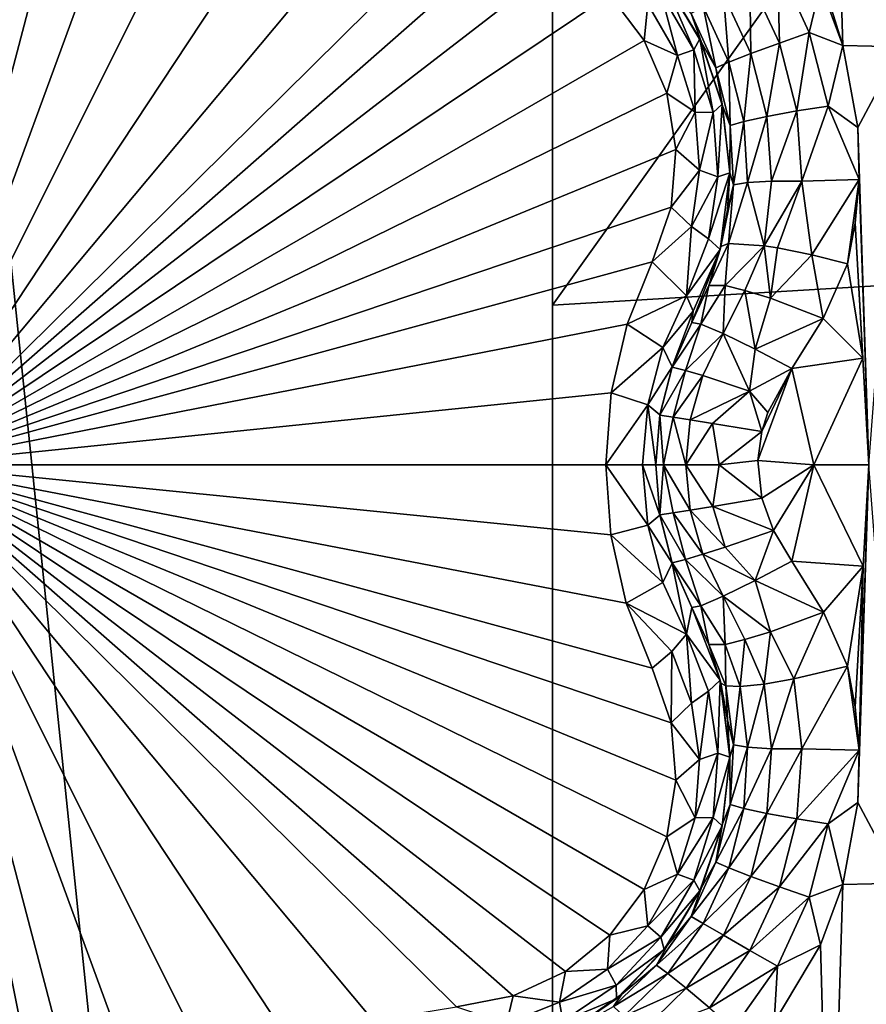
# Model space of a CAD drawing. Header units: metres. Extents: x -205 to 205, y -104 to 104.
# Tile 231 of 256: x -94.75 to -92.63, y -50.31 to -47.84. Entities that reach past the tile are written whole.
import ezdxf

# ---------------------------------------------------------------- set-up
doc = ezdxf.new("R2010")
doc.units = ezdxf.units.M
doc.layers.add('solid_01_2-CONSUMER_EHM_BOX_SW0001', color=7, linetype='CONTINUOUS')

msp = doc.modelspace()

# ---------------------------------------------------------------- linework, layer by layer
at = {"layer": 'solid_01_2-CONSUMER_EHM_BOX_SW0001'}
for points in [[(-200.010849, -74.958488), (-200.010773, 75.041512), (-0.010778, 75.04142)], [(-0.010849, -74.95858), (-200.010849, -74.958488), (-0.010778, 75.04142)], [(-170.055008, -42.727257, 75), (-185.61615, -63.545567, 75), (-76.416145, -63.561199, 75)], [(-169.287933, -42.893063, 75), (-170.055008, -42.727257, 75), (-76.416145, -63.561199, 75)], [(-91.971321, -42.738434, 75), (-92.738449, -42.904022, 75), (-76.416145, -63.561199, 75)], [(-168.513199, -42.948013, 75), (-169.287933, -42.893063, 75), (-76.416145, -63.561199, 75)], [(-92.738449, -42.904022, 75), (-93.513199, -42.958752, 75), (-76.416145, -63.561199, 75)], [(-93.513199, -42.958752, 75), (-168.513199, -42.948013, 75), (-76.416145, -63.561199, 75)], [(-93.415863, -61.558765, 72), (-87.224297, -46.653111, 72), (-86.183868, -45.850204, 72)], [(-76.415863, -61.561199, 72), (-93.415863, -61.558765, 72), (-86.183868, -45.850204, 72)], [(-93.415863, -61.558765, 72), (-88.352539, -47.325932, 72), (-87.224297, -46.653111, 72)], [(-92.719666, -46.866837, 18.132406), (-93.004654, -46.890266, 18.222105), (-92.687912, -47.908592, 18.341488)], [(-92.719666, -46.866837, 18.132406), (-92.687912, -47.908592, 18.341488), (-92.542694, -47.911961, 18.295647)], [(-92.434402, -46.886341, 18.042622), (-92.719666, -46.866837, 18.132406), (-92.542694, -47.911961, 18.295647)], [(-93.004654, -46.890266, 18.222105), (-92.743759, -47.757614, 18.336082), (-92.687912, -47.908592, 18.341488)], [(-95.024818, -48.958534, 15.440842), (-94.630058, -46.983826, 16.603498), (-94.748611, -46.901489, 16.639135)], [(-95.024818, -48.958534, 15.440842), (-94.535286, -47.093479, 16.554106), (-94.630058, -46.983826, 16.603498)], [(-93.414001, -48.558765, 69.5), (-93.41378, -47.058765, 69.5), (-92.297729, -46.993137, 69.5)], [(-92.102119, -48.480446, 69.5), (-93.414001, -48.558765, 69.5), (-92.297729, -46.993137, 69.5)], [(-94.914948, -55.208549, 66.416206), (-94.91378, -47.058552, 63.099998), (-93.415863, -61.558765, 69)], [(-93.415863, -61.558765, 69), (-94.91378, -47.058552, 63.099998), (-93.41378, -47.058765, 63.099998)], [(-93.415863, -61.558765, 69), (-93.41378, -47.058765, 63.099998), (-93.415863, -61.558765, 72)], [(-93.414001, -48.558765, 69.5), (-93.415863, -61.558765, 72), (-93.41378, -47.058765, 63.099998)], [(-93.414001, -48.558765, 69.5), (-93.41378, -47.058765, 63.099998), (-93.41378, -47.058765, 69.5)], [(-95.024818, -48.958534, 15.440842), (-94.401573, -47.257236, 16.486921), (-94.535286, -47.093479, 16.554106)], [(-95.024818, -48.958534, 15.440842), (-94.24173, -47.391533, 16.45223), (-94.401573, -47.257236, 16.486921)], [(-93.415863, -61.558765, 72), (-89.55349, -47.859669, 72), (-88.352539, -47.325932, 72)], [(-95.024818, -48.958534, 15.440842), (-94.059235, -47.496887, 16.452236), (-94.24173, -47.391533, 16.45223)], [(-95.024818, -48.958534, 15.440842), (-93.862999, -47.568165, 16.486938), (-94.059235, -47.496887, 16.452236)], [(-95.024818, -48.958534, 15.440842), (-93.654404, -47.602058, 16.554106), (-93.862999, -47.568165, 16.486938)], [(-95.024818, -48.958534, 15.440842), (-93.512085, -47.629295, 16.603487), (-93.654404, -47.602058, 16.554106)], [(-95.024818, -48.958534, 15.440842), (-93.381554, -47.690758, 16.639118), (-93.512085, -47.629295, 16.603487)], [(-95.024818, -48.958534, 15.440842), (-93.270447, -47.781559, 16.660553), (-93.381554, -47.690758, 16.639118)], [(-92.846413, -47.902531, 18.342203), (-92.851288, -47.703648, 18.348312), (-92.920029, -47.743332, 18.338621)], [(-92.743759, -47.757614, 18.336082), (-92.851288, -47.703648, 18.348312), (-92.771515, -47.876255, 18.351889)], [(-92.846413, -47.902531, 18.342203), (-92.771515, -47.876255, 18.351889), (-92.851288, -47.703648, 18.348312)], [(-93.142754, -47.776722, 16.774439), (-93.06031, -47.919521, 16.774439), (-93.135361, -47.745464, 16.882154)], [(-93.135361, -47.745464, 16.882154), (-93.045624, -47.892166, 16.883411), (-93.12674, -47.756821, 18.099911)], [(-93.06031, -47.919521, 16.774439), (-93.045624, -47.892166, 16.883411), (-93.135361, -47.745464, 16.882154)], [(-93.067337, -47.828384, 18.169535), (-93.12674, -47.756821, 18.099911), (-93.041618, -47.900814, 18.099459)], [(-93.045624, -47.892166, 16.883411), (-93.041618, -47.900814, 18.099459), (-93.12674, -47.756821, 18.099911)], [(-92.920029, -47.743332, 18.338621), (-92.985886, -47.781353, 18.301702), (-92.917831, -47.928688, 18.305311)], [(-92.846413, -47.902531, 18.342203), (-92.920029, -47.743332, 18.338621), (-92.917831, -47.928688, 18.305311)], [(-92.687912, -47.908592, 18.341488), (-92.743759, -47.757614, 18.336082), (-92.771515, -47.876255, 18.351889)], [(-95.024818, -48.958534, 15.440842), (-93.184547, -47.895992, 16.667706), (-93.270447, -47.781559, 16.660553)], [(-93.175743, -47.805038, 16.71142), (-93.270447, -47.781559, 16.660553), (-93.184547, -47.895992, 16.667706)], [(-93.142754, -47.776722, 16.774439), (-93.175743, -47.805038, 16.71142), (-93.101326, -47.933937, 16.71142)], [(-93.142754, -47.776722, 16.774439), (-93.101326, -47.933937, 16.71142), (-93.06031, -47.919521, 16.774439)], [(-92.985886, -47.781353, 18.301702), (-93.037315, -47.811047, 18.241562), (-92.973213, -47.950233, 18.245213)], [(-92.917831, -47.928688, 18.305311), (-92.985886, -47.781353, 18.301702), (-92.973213, -47.950233, 18.245213)], [(-93.101326, -47.933937, 16.71142), (-93.175743, -47.805038, 16.71142), (-93.184547, -47.895992, 16.667706)], [(-93.037315, -47.811047, 18.241562), (-93.067337, -47.828384, 18.169535), (-93.005096, -47.964134, 18.173237)], [(-92.973213, -47.950233, 18.245213), (-93.037315, -47.811047, 18.241562), (-93.005096, -47.964134, 18.173237)], [(-93.005096, -47.964134, 18.173237), (-93.067337, -47.828384, 18.169535), (-93.041618, -47.900814, 18.099459)], [(-93.415863, -61.558765, 72), (-90.809517, -48.246368, 72), (-89.55349, -47.859669, 72)], [(-92.80265, -48.072506, 18.35281), (-92.771515, -47.876255, 18.351889), (-92.846413, -47.902531, 18.342203)], [(-92.80265, -48.072506, 18.35281), (-92.724174, -48.060543, 18.362474), (-92.771515, -47.876255, 18.351889)], [(-92.687912, -47.908592, 18.341488), (-92.771515, -47.876255, 18.351889), (-92.724174, -48.060543, 18.362474)], [(-95.024818, -48.958534, 15.440842), (-93.128372, -48.027592, 16.660563), (-93.184547, -47.895992, 16.667706)], [(-93.101326, -47.933937, 16.71142), (-93.184547, -47.895992, 16.667706), (-93.128372, -48.027592, 16.660563)], [(-93.06031, -47.919521, 16.774439), (-93.012238, -48.076263, 16.759886), (-93.045624, -47.892166, 16.883411)], [(-93.045624, -47.892166, 16.883411), (-92.989777, -48.055264, 16.873802), (-93.041618, -47.900814, 18.099459)], [(-93.012238, -48.076263, 16.759886), (-92.989777, -48.055264, 16.873802), (-93.045624, -47.892166, 16.883411)], [(-93.005096, -47.964134, 18.173237), (-93.041618, -47.900814, 18.099459), (-92.988762, -48.059849, 18.108315)], [(-92.989777, -48.055264, 16.873802), (-92.988762, -48.059849, 18.108315), (-93.041618, -47.900814, 18.099459)], [(-92.846413, -47.902531, 18.342203), (-92.917831, -47.928688, 18.305311), (-92.877533, -48.085983, 18.315992)], [(-92.80265, -48.072506, 18.35281), (-92.846413, -47.902531, 18.342203), (-92.877533, -48.085983, 18.315992)], [(-92.650215, -48.113808, 18.35541), (-92.687912, -47.908592, 18.341488), (-92.724174, -48.060543, 18.362474)], [(-92.542694, -47.911961, 18.295647), (-92.687912, -47.908592, 18.341488), (-92.650215, -48.113808, 18.35541)], [(-93.057503, -48.075378, 16.698145), (-93.101326, -47.933937, 16.71142), (-93.128372, -48.027592, 16.660563)], [(-93.06031, -47.919521, 16.774439), (-93.101326, -47.933937, 16.71142), (-93.057503, -48.075378, 16.698145)], [(-93.06031, -47.919521, 16.774439), (-93.057503, -48.075378, 16.698145), (-93.012238, -48.076263, 16.759886)], [(-92.917831, -47.928688, 18.305311), (-92.973213, -47.950233, 18.245213), (-92.935692, -48.098801, 18.256014)], [(-92.877533, -48.085983, 18.315992), (-92.917831, -47.928688, 18.305311), (-92.935692, -48.098801, 18.256014)], [(-92.542694, -47.911961, 18.295647), (-92.650215, -48.113808, 18.35541), (-92.623009, -48.958534, 18.393747)], [(-92.973213, -47.950233, 18.245213), (-93.005096, -47.964134, 18.173237), (-92.969261, -48.108982, 18.184185)], [(-92.935692, -48.098801, 18.256014), (-92.973213, -47.950233, 18.245213), (-92.969261, -48.108982, 18.184185)], [(-92.969261, -48.108982, 18.184185), (-93.005096, -47.964134, 18.173237), (-92.988762, -48.059849, 18.108315)], [(-95.024818, -48.958534, 15.440842), (-93.105263, -48.169212, 16.639137), (-93.128372, -48.027592, 16.660563)], [(-93.057503, -48.075378, 16.698145), (-93.128372, -48.027592, 16.660563), (-93.105263, -48.169212, 16.639137)], [(-93.012238, -48.076263, 16.759886), (-93.000496, -48.237114, 16.731564), (-92.989777, -48.055264, 16.873802)], [(-93.000496, -48.237114, 16.731564), (-92.970757, -48.227287, 16.853397), (-92.989777, -48.055264, 16.873802)], [(-92.989777, -48.055264, 16.873802), (-92.970757, -48.227287, 16.853397), (-92.988762, -48.059849, 18.108315)], [(-93.046089, -48.22084, 16.672249), (-93.057503, -48.075378, 16.698145), (-93.105263, -48.169212, 16.639137)], [(-93.012238, -48.076263, 16.759886), (-93.057503, -48.075378, 16.698145), (-93.046089, -48.22084, 16.672249)], [(-93.012238, -48.076263, 16.759886), (-93.046089, -48.22084, 16.672249), (-93.000496, -48.237114, 16.731564)], [(-92.969261, -48.108982, 18.184185), (-92.988762, -48.059849, 18.108315), (-92.970757, -48.227287, 18.126163)], [(-92.970757, -48.227287, 16.853397), (-92.970757, -48.227287, 18.126163), (-92.988762, -48.059849, 18.108315)], [(-92.80265, -48.072506, 18.35281), (-92.877533, -48.085983, 18.315992), (-92.866371, -48.248138, 18.333315)], [(-92.79023, -48.247826, 18.370024), (-92.80265, -48.072506, 18.35281), (-92.866371, -48.248138, 18.333315)], [(-92.79023, -48.247826, 18.370024), (-92.724174, -48.060543, 18.362474), (-92.80265, -48.072506, 18.35281)], [(-92.79023, -48.247826, 18.370024), (-92.647202, -48.244209, 18.367846), (-92.724174, -48.060543, 18.362474)], [(-92.650215, -48.113808, 18.35541), (-92.724174, -48.060543, 18.362474), (-92.647202, -48.244209, 18.367846)], [(-92.935692, -48.098801, 18.256014), (-92.969261, -48.108982, 18.184185), (-92.960999, -48.25774, 18.2019)], [(-92.925995, -48.251717, 18.273518), (-92.935692, -48.098801, 18.256014), (-92.960999, -48.25774, 18.2019)], [(-92.877533, -48.085983, 18.315992), (-92.935692, -48.098801, 18.256014), (-92.925995, -48.251717, 18.273518)], [(-92.866371, -48.248138, 18.333315), (-92.877533, -48.085983, 18.315992), (-92.925995, -48.251717, 18.273518)], [(-92.960999, -48.25774, 18.2019), (-92.969261, -48.108982, 18.184185), (-92.970757, -48.227287, 18.126163)], [(-92.647202, -48.244209, 18.367846), (-92.623009, -48.958534, 18.393747), (-92.650215, -48.113808, 18.35541)], [(-95.024818, -48.958534, 15.440842), (-93.117287, -48.313042, 16.603502), (-93.105263, -48.169212, 16.639137)], [(-93.046089, -48.22084, 16.672249), (-93.105263, -48.169212, 16.639137), (-93.117287, -48.313042, 16.603502)], [(-93.066307, -48.362057, 16.634918), (-93.046089, -48.22084, 16.672249), (-93.117287, -48.313042, 16.603502)], [(-93.000496, -48.237114, 16.731564), (-93.046089, -48.22084, 16.672249), (-93.066307, -48.362057, 16.634918)], [(-93.023941, -48.39267, 16.690861), (-92.994583, -48.419529, 16.818287), (-92.970757, -48.227287, 16.853397)], [(-93.000496, -48.237114, 16.731564), (-93.023941, -48.39267, 16.690861), (-92.970757, -48.227287, 16.853397)], [(-92.994583, -48.419529, 16.818287), (-92.97625, -48.320129, 18.139544), (-92.970757, -48.227287, 18.126163)], [(-92.970757, -48.227287, 16.853397), (-92.994583, -48.419529, 16.818287), (-92.970757, -48.227287, 18.126163)], [(-92.960999, -48.25774, 18.2019), (-92.970757, -48.227287, 18.126163), (-92.97625, -48.320129, 18.139544)], [(-93.415863, -61.558765, 72), (-92.102119, -48.480446, 72), (-90.809517, -48.246368, 72)], [(-93.000496, -48.237114, 16.731564), (-93.066307, -48.362057, 16.634918), (-93.023941, -48.39267, 16.690861)], [(-92.925995, -48.251717, 18.273518), (-92.960999, -48.25774, 18.2019), (-92.973526, -48.404259, 18.24468)], [(-92.88488, -48.409966, 18.356613), (-92.925995, -48.251717, 18.273518), (-92.973526, -48.404259, 18.24468)], [(-92.866371, -48.248138, 18.333315), (-92.925995, -48.251717, 18.273518), (-92.88488, -48.409966, 18.356613)], [(-92.79023, -48.247826, 18.370024), (-92.866371, -48.248138, 18.333315), (-92.88488, -48.409966, 18.356613)], [(-92.79023, -48.247826, 18.370024), (-92.88488, -48.409966, 18.356613), (-92.851402, -48.415218, 18.376804)], [(-92.764984, -48.432571, 18.401863), (-92.79023, -48.247826, 18.370024), (-92.851402, -48.415218, 18.376804)], [(-92.764984, -48.432571, 18.401863), (-92.647202, -48.244209, 18.367846), (-92.79023, -48.247826, 18.370024)], [(-92.764984, -48.432571, 18.401863), (-92.676361, -48.455112, 18.393747), (-92.647202, -48.244209, 18.367846)], [(-92.656937, -48.35326, 18.380333), (-92.647202, -48.244209, 18.367846), (-92.676361, -48.455112, 18.393747)], [(-92.656937, -48.35326, 18.380333), (-92.623009, -48.958534, 18.393747), (-92.647202, -48.244209, 18.367846)], [(-92.960999, -48.25774, 18.2019), (-92.97625, -48.320129, 18.139544), (-92.992767, -48.412155, 18.155281)], [(-92.973526, -48.404259, 18.24468), (-92.960999, -48.25774, 18.2019), (-92.992767, -48.412155, 18.155281)], [(-95.024818, -48.958534, 15.440842), (-93.164871, -48.449955, 16.554106), (-93.117287, -48.313042, 16.603502)], [(-93.066307, -48.362057, 16.634918), (-93.117287, -48.313042, 16.603502), (-93.164871, -48.449955, 16.554106)], [(-92.994583, -48.419529, 16.818287), (-92.992767, -48.412155, 18.155281), (-92.97625, -48.320129, 18.139544)], [(-92.656937, -48.35326, 18.380333), (-92.676361, -48.455112, 18.393747), (-92.637802, -48.691673, 18.393724)], [(-92.656937, -48.35326, 18.380333), (-92.637802, -48.691673, 18.393724), (-92.623009, -48.958534, 18.393747)], [(-93.079086, -48.535038, 16.639467), (-93.066307, -48.362057, 16.634918), (-93.164871, -48.449955, 16.554106)], [(-93.023941, -48.39267, 16.690861), (-93.066307, -48.362057, 16.634918), (-93.079086, -48.535038, 16.639467)], [(-93.023941, -48.39267, 16.690861), (-93.079086, -48.535038, 16.639467), (-92.994583, -48.419529, 16.818287)], [(-93.023033, -48.509426, 18.172096), (-92.973526, -48.404259, 18.24468), (-92.992767, -48.412155, 18.155281)], [(-92.982086, -48.509388, 18.304129), (-92.973526, -48.404259, 18.24468), (-93.023033, -48.509426, 18.172096)], [(-92.982086, -48.509388, 18.304129), (-92.88488, -48.409966, 18.356613), (-92.973526, -48.404259, 18.24468)], [(-93.079086, -48.535038, 16.639467), (-93.06218, -48.573254, 16.70359), (-92.994583, -48.419529, 16.818287)], [(-93.023033, -48.509426, 18.172096), (-92.994583, -48.419529, 16.818287), (-93.065529, -48.60183, 16.770613)], [(-93.06218, -48.573254, 16.70359), (-93.065529, -48.60183, 16.770613), (-92.994583, -48.419529, 16.818287)], [(-93.023033, -48.509426, 18.172096), (-92.992767, -48.412155, 18.155281), (-92.994583, -48.419529, 16.818287)], [(-92.932549, -48.5215, 18.36202), (-92.88488, -48.409966, 18.356613), (-92.982086, -48.509388, 18.304129)], [(-92.868843, -48.541172, 18.402063), (-92.88488, -48.409966, 18.356613), (-92.932549, -48.5215, 18.36202)], [(-92.868843, -48.541172, 18.402063), (-92.851402, -48.415218, 18.376804), (-92.88488, -48.409966, 18.356613)], [(-92.868843, -48.541172, 18.402063), (-92.764984, -48.432571, 18.401863), (-92.851402, -48.415218, 18.376804)], [(-95.024818, -48.958534, 15.440842), (-93.227631, -48.605988, 16.498224), (-93.164871, -48.449955, 16.554106)], [(-93.079086, -48.535038, 16.639467), (-93.164871, -48.449955, 16.554106), (-93.227631, -48.605988, 16.498224)], [(-92.736984, -48.591873, 18.416395), (-92.764984, -48.432571, 18.401863), (-92.868843, -48.541172, 18.402063)], [(-92.736984, -48.591873, 18.416395), (-92.676361, -48.455112, 18.393747), (-92.764984, -48.432571, 18.401863)], [(-92.637802, -48.691673, 18.393724), (-92.676361, -48.455112, 18.393747), (-92.736984, -48.591873, 18.416395)], [(-93.415863, -61.558765, 72), (-93.414001, -48.558765, 72), (-92.102119, -48.480446, 72)], [(-92.102119, -48.480446, 69.5), (-92.102119, -48.480446, 72), (-93.414001, -48.558765, 72)], [(-92.102119, -48.480446, 69.5), (-93.414001, -48.558765, 72), (-93.414001, -48.558765, 69.5)], [(-93.065529, -48.60183, 18.184393), (-93.023033, -48.509426, 18.172096), (-93.065529, -48.60183, 16.770613)], [(-93.043289, -48.6059, 18.285564), (-93.023033, -48.509426, 18.172096), (-93.065529, -48.60183, 18.184393)], [(-92.982086, -48.509388, 18.304129), (-93.043289, -48.6059, 18.285564), (-92.987106, -48.6297, 18.369303)], [(-92.982086, -48.509388, 18.304129), (-93.023033, -48.509426, 18.172096), (-93.043289, -48.6059, 18.285564)], [(-92.932549, -48.5215, 18.36202), (-92.982086, -48.509388, 18.304129), (-92.987106, -48.6297, 18.369303)], [(-92.932549, -48.5215, 18.36202), (-92.987106, -48.6297, 18.369303), (-92.906616, -48.669132, 18.42128)], [(-92.868843, -48.541172, 18.402063), (-92.932549, -48.5215, 18.36202), (-92.906616, -48.669132, 18.42128)], [(-93.227631, -48.605988, 16.498224), (-93.137955, -48.664654, 16.587399), (-93.079086, -48.535038, 16.639467)], [(-93.137955, -48.664654, 16.587399), (-93.06218, -48.573254, 16.70359), (-93.079086, -48.535038, 16.639467)], [(-92.736984, -48.591873, 18.416395), (-92.868843, -48.541172, 18.402063), (-92.906616, -48.669132, 18.42128)], [(-93.414001, -48.558765, 69.5), (-93.414001, -48.558765, 72), (-93.415863, -61.558765, 72)], [(-93.137955, -48.664654, 16.587399), (-93.114319, -48.712612, 16.714556), (-93.06218, -48.573254, 16.70359)], [(-93.114319, -48.712612, 16.714556), (-93.065529, -48.60183, 16.770613), (-93.06218, -48.573254, 16.70359)], [(-93.114738, -48.713814, 18.188141), (-93.065529, -48.60183, 18.184393), (-93.114319, -48.712612, 16.714556)], [(-93.043289, -48.6059, 18.285564), (-93.065529, -48.60183, 18.184393), (-93.114738, -48.713814, 18.188141)], [(-93.114319, -48.712612, 16.714556), (-93.065529, -48.60183, 18.184393), (-93.065529, -48.60183, 16.770613)], [(-92.736984, -48.591873, 18.416395), (-92.906616, -48.669132, 18.42128), (-92.815605, -48.717457, 18.432564)], [(-92.637802, -48.691673, 18.393724), (-92.736984, -48.591873, 18.416395), (-92.815605, -48.717457, 18.432564)], [(-95.024818, -48.958534, 15.440842), (-93.267227, -48.777767, 16.460941), (-93.227631, -48.605988, 16.498224)], [(-93.267227, -48.777767, 16.460941), (-93.137955, -48.664654, 16.587399), (-93.227631, -48.605988, 16.498224)], [(-93.043289, -48.6059, 18.285564), (-93.114738, -48.713814, 18.188141), (-93.080978, -48.721825, 18.314867)], [(-92.987106, -48.6297, 18.369303), (-93.043289, -48.6059, 18.285564), (-93.080978, -48.721825, 18.314867)], [(-92.987106, -48.6297, 18.369303), (-93.080978, -48.721825, 18.314867), (-93.038193, -48.734997, 18.370695)], [(-92.987106, -48.6297, 18.369303), (-93.038193, -48.734997, 18.370695), (-92.921143, -48.773605, 18.433502)], [(-92.906616, -48.669132, 18.42128), (-92.987106, -48.6297, 18.369303), (-92.921143, -48.773605, 18.433502)], [(-93.267227, -48.777767, 16.460941), (-93.175613, -48.807747, 16.552685), (-93.137955, -48.664654, 16.587399)], [(-93.175613, -48.807747, 16.552685), (-93.114319, -48.712612, 16.714556), (-93.137955, -48.664654, 16.587399)], [(-92.906616, -48.669132, 18.42128), (-92.921143, -48.773605, 18.433502), (-92.815605, -48.717457, 18.432564)], [(-92.637802, -48.691673, 18.393724), (-92.815605, -48.717457, 18.432564), (-92.760223, -48.958534, 18.426504)], [(-92.637802, -48.691673, 18.393724), (-92.760223, -48.958534, 18.426504), (-92.623009, -48.958534, 18.393747)], [(-93.175613, -48.807747, 16.552685), (-93.145164, -48.832771, 16.677401), (-93.114319, -48.712612, 16.714556)], [(-93.145393, -48.834118, 18.189436), (-93.114738, -48.713814, 18.188141), (-93.145164, -48.832771, 16.677401)], [(-93.080978, -48.721825, 18.314867), (-93.114738, -48.713814, 18.188141), (-93.145393, -48.834118, 18.189436)], [(-93.080978, -48.721825, 18.314867), (-93.145393, -48.834118, 18.189436), (-93.112297, -48.838764, 18.314287)], [(-93.114738, -48.713814, 18.188141), (-93.114319, -48.712612, 16.714556), (-93.145164, -48.832771, 16.677401)], [(-93.038193, -48.734997, 18.370695), (-93.080978, -48.721825, 18.314867), (-93.112297, -48.838764, 18.314287)], [(-92.921143, -48.773605, 18.433502), (-92.875496, -48.827122, 18.43854), (-92.815605, -48.717457, 18.432564)], [(-92.815605, -48.717457, 18.432564), (-92.89016, -48.874718, 18.439276), (-92.900711, -48.947433, 18.439625)], [(-92.760223, -48.958534, 18.426504), (-92.815605, -48.717457, 18.432564), (-92.900711, -48.947433, 18.439625)], [(-92.815605, -48.717457, 18.432564), (-92.875496, -48.827122, 18.43854), (-92.89016, -48.874718, 18.439276)], [(-93.038193, -48.734997, 18.370695), (-93.112297, -48.838764, 18.314287), (-93.069435, -48.845577, 18.36972)], [(-92.921143, -48.773605, 18.433502), (-93.038193, -48.734997, 18.370695), (-93.069435, -48.845577, 18.36972)], [(-92.921143, -48.773605, 18.433502), (-93.069435, -48.845577, 18.36972), (-93.013351, -48.854717, 18.41069)], [(-92.921143, -48.773605, 18.433502), (-93.013351, -48.854717, 18.41069), (-92.89016, -48.874718, 18.439276)], [(-92.921143, -48.773605, 18.433502), (-92.89016, -48.874718, 18.439276), (-92.875496, -48.827122, 18.43854)], [(-95.024818, -48.958534, 15.440842), (-93.280785, -48.958534, 16.44776), (-93.267227, -48.777767, 16.460941)], [(-93.280785, -48.958534, 16.44776), (-93.175613, -48.807747, 16.552685), (-93.267227, -48.777767, 16.460941)], [(-93.280785, -48.958534, 16.44776), (-93.189285, -48.958534, 16.539265), (-93.175613, -48.807747, 16.552685)], [(-93.189285, -48.958534, 16.539265), (-93.155785, -48.958534, 16.664267), (-93.175613, -48.807747, 16.552685)], [(-93.155785, -48.958534, 16.664267), (-93.145164, -48.832771, 16.677401), (-93.175613, -48.807747, 16.552685)], [(-93.145393, -48.834118, 18.189436), (-93.145164, -48.832771, 16.677401), (-93.155785, -48.958534, 16.664267)], [(-93.155785, -48.958534, 18.189676), (-93.145393, -48.834118, 18.189436), (-93.155785, -48.958534, 16.664267)], [(-93.145393, -48.834118, 18.189436), (-93.155785, -48.958534, 18.189676), (-93.136177, -48.958534, 18.286726)], [(-93.112297, -48.838764, 18.314287), (-93.145393, -48.834118, 18.189436), (-93.136177, -48.958534, 18.286726)], [(-93.112297, -48.838764, 18.314287), (-93.136177, -48.958534, 18.286726), (-93.080505, -48.958534, 18.36849)], [(-93.069435, -48.845577, 18.36972), (-93.112297, -48.838764, 18.314287), (-93.080505, -48.958534, 18.36849)], [(-93.013351, -48.854717, 18.41069), (-93.069435, -48.845577, 18.36972), (-93.080505, -48.958534, 18.36849)], [(-93.013351, -48.854717, 18.41069), (-93.080505, -48.958534, 18.36849), (-92.997482, -48.958534, 18.422255)], [(-92.89016, -48.874718, 18.439276), (-93.013351, -48.854717, 18.41069), (-92.997482, -48.958534, 18.422255)], [(-92.89016, -48.874718, 18.439276), (-92.997482, -48.958534, 18.422255), (-92.900711, -48.947433, 18.439625)], [(-93.268066, -49.133659, 16.460129), (-93.280785, -48.958534, 16.44776), (-95.024818, -48.958534, 15.440842)], [(-93.117302, -49.603985, 16.603489), (-93.164871, -49.467113, 16.554106), (-95.024818, -48.958534, 15.440842)], [(-93.229622, -49.304691, 16.496393), (-95.024818, -48.958534, 15.440842), (-93.164871, -49.467113, 16.554106)], [(-93.512039, -50.287758, 16.603502), (-95.024818, -48.958534, 15.440842), (-93.654404, -50.31501, 16.554106)], [(-93.863068, -50.348927, 16.486923), (-93.654404, -50.31501, 16.554106), (-95.024818, -48.958534, 15.440842)], [(-93.38147, -50.226265, 16.639137), (-95.024818, -48.958534, 15.440842), (-93.512039, -50.287758, 16.603502)], [(-93.270378, -50.135433, 16.660563), (-95.024818, -48.958534, 15.440842), (-93.38147, -50.226265, 16.639137)], [(-93.184494, -50.020985, 16.667706), (-95.024818, -48.958534, 15.440842), (-93.270378, -50.135433, 16.660563)], [(-93.128349, -49.889381, 16.660553), (-95.024818, -48.958534, 15.440842), (-93.184494, -50.020985, 16.667706)], [(-93.105255, -49.747761, 16.639118), (-95.024818, -48.958534, 15.440842), (-93.128349, -49.889381, 16.660553)], [(-93.117302, -49.603985, 16.603489), (-95.024818, -48.958534, 15.440842), (-93.105255, -49.747761, 16.639118)], [(-93.229622, -49.304691, 16.496393), (-93.268066, -49.133659, 16.460129), (-95.024818, -48.958534, 15.440842)], [(-94.059273, -50.420197, 16.452232), (-93.863068, -50.348927, 16.486923), (-95.024818, -48.958534, 15.440842)], [(-94.241768, -50.525562, 16.452232), (-94.059273, -50.420197, 16.452232), (-95.024818, -48.958534, 15.440842)], [(-94.401611, -50.659863, 16.486931), (-94.241768, -50.525562, 16.452232), (-95.024818, -48.958534, 15.440842)], [(-94.535286, -50.823589, 16.554106), (-94.401611, -50.659863, 16.486931), (-95.024818, -48.958534, 15.440842)], [(-94.630035, -50.933224, 16.603489), (-94.535286, -50.823589, 16.554106), (-95.024818, -48.958534, 15.440842)], [(-94.748535, -51.015541, 16.63912), (-94.630035, -50.933224, 16.603489), (-95.024818, -48.958534, 15.440842)], [(-93.175591, -49.109463, 16.552706), (-93.189285, -48.958534, 16.539265), (-93.280785, -48.958534, 16.44776)], [(-93.268066, -49.133659, 16.460129), (-93.175591, -49.109463, 16.552706), (-93.280785, -48.958534, 16.44776)], [(-93.145149, -49.084415, 16.677425), (-93.155785, -48.958534, 16.664267), (-93.189285, -48.958534, 16.539265)], [(-93.175591, -49.109463, 16.552706), (-93.145149, -49.084415, 16.677425), (-93.189285, -48.958534, 16.539265)], [(-93.145149, -49.084415, 16.677425), (-93.155785, -48.958534, 18.189676), (-93.155785, -48.958534, 16.664267)], [(-93.145149, -49.084415, 16.677425), (-93.14537, -49.083076, 18.189436), (-93.155785, -48.958534, 18.189676)], [(-93.14537, -49.083076, 18.189436), (-93.136177, -48.958534, 18.286726), (-93.155785, -48.958534, 18.189676)], [(-93.112274, -49.078426, 18.314287), (-93.136177, -48.958534, 18.286726), (-93.14537, -49.083076, 18.189436)], [(-93.069412, -49.071606, 18.369722), (-93.080505, -48.958534, 18.36849), (-93.136177, -48.958534, 18.286726)], [(-93.069412, -49.071606, 18.369722), (-93.136177, -48.958534, 18.286726), (-93.112274, -49.078426, 18.314287)], [(-93.013329, -49.062454, 18.410692), (-92.997482, -48.958534, 18.422255), (-93.080505, -48.958534, 18.36849)], [(-93.013329, -49.062454, 18.410692), (-93.080505, -48.958534, 18.36849), (-93.069412, -49.071606, 18.369722)], [(-92.89019, -49.041851, 18.439278), (-92.997482, -48.958534, 18.422255), (-93.013329, -49.062454, 18.410692)], [(-92.89019, -49.041851, 18.439278), (-92.900711, -48.947433, 18.439625), (-92.997482, -48.958534, 18.422255)], [(-92.760223, -48.958534, 18.426504), (-92.900711, -48.947433, 18.439625), (-92.89019, -49.041851, 18.439278)], [(-92.760223, -48.958534, 18.426504), (-92.89019, -49.041851, 18.439278), (-92.861427, -49.123047, 18.437561)], [(-92.760223, -48.958534, 18.426504), (-92.861427, -49.123047, 18.437561), (-92.815605, -49.199615, 18.432564)], [(-92.815605, -49.199615, 18.432564), (-92.636459, -49.211655, 18.39377), (-92.760223, -48.958534, 18.426504)], [(-92.760223, -48.958534, 18.426504), (-92.636459, -49.211655, 18.39377), (-92.623009, -48.958534, 18.393747)], [(-92.623009, -48.958534, 18.393747), (-92.650208, -49.803207, 18.355415), (-92.542694, -50.005108, 18.295647)], [(-92.623009, -48.958534, 18.393747), (-92.647202, -49.672722, 18.367859), (-92.650208, -49.803207, 18.355415)], [(-92.623009, -48.958534, 18.393747), (-92.636459, -49.211655, 18.39377), (-92.647202, -49.672722, 18.367859)], [(-92.89019, -49.041851, 18.439278), (-93.013329, -49.062454, 18.410692), (-92.861427, -49.123047, 18.437561)], [(-93.013329, -49.062454, 18.410692), (-93.069412, -49.071606, 18.369722), (-92.98246, -49.164116, 18.411472)], [(-93.013329, -49.062454, 18.410692), (-92.98246, -49.164116, 18.411472), (-92.861427, -49.123047, 18.437561)], [(-93.114281, -49.204571, 16.714602), (-93.145149, -49.084415, 16.677425), (-93.175591, -49.109463, 16.552706)], [(-93.112274, -49.078426, 18.314287), (-93.14537, -49.083076, 18.189436), (-93.08094, -49.195362, 18.314865)], [(-93.114281, -49.204571, 16.714602), (-93.1147, -49.203377, 18.188139), (-93.14537, -49.083076, 18.189436)], [(-93.145149, -49.084415, 16.677425), (-93.114281, -49.204571, 16.714602), (-93.14537, -49.083076, 18.189436)], [(-93.14537, -49.083076, 18.189436), (-93.1147, -49.203377, 18.188139), (-93.08094, -49.195362, 18.314865)], [(-93.069412, -49.071606, 18.369722), (-93.112274, -49.078426, 18.314287), (-93.038155, -49.182182, 18.370695)], [(-93.112274, -49.078426, 18.314287), (-93.08094, -49.195362, 18.314865), (-93.038155, -49.182182, 18.370695)], [(-93.069412, -49.071606, 18.369722), (-93.038155, -49.182182, 18.370695), (-92.98246, -49.164116, 18.411472)], [(-93.137901, -49.252552, 16.587442), (-93.175591, -49.109463, 16.552706), (-93.268066, -49.133659, 16.460129)], [(-93.137901, -49.252552, 16.587442), (-93.114281, -49.204571, 16.714602), (-93.175591, -49.109463, 16.552706)], [(-93.229622, -49.304691, 16.496393), (-93.137901, -49.252552, 16.587442), (-93.268066, -49.133659, 16.460129)], [(-92.861427, -49.123047, 18.437561), (-92.98246, -49.164116, 18.411472), (-92.906624, -49.24794, 18.42128)], [(-92.861427, -49.123047, 18.437561), (-92.906624, -49.24794, 18.42128), (-92.815605, -49.199615, 18.432564)], [(-92.98246, -49.164116, 18.411472), (-93.038155, -49.182182, 18.370695), (-92.906624, -49.24794, 18.42128)], [(-93.038155, -49.182182, 18.370695), (-93.08094, -49.195362, 18.314865), (-92.987114, -49.287373, 18.369303)], [(-93.038155, -49.182182, 18.370695), (-92.987114, -49.287373, 18.369303), (-92.906624, -49.24794, 18.42128)], [(-93.137901, -49.252552, 16.587442), (-93.079079, -49.38203, 16.639465), (-93.114281, -49.204571, 16.714602)], [(-93.08094, -49.195362, 18.314865), (-93.1147, -49.203377, 18.188139), (-93.043297, -49.311172, 18.285561)], [(-93.065529, -49.315243, 16.770613), (-93.065529, -49.315243, 18.184393), (-93.1147, -49.203377, 18.188139)], [(-93.043297, -49.311172, 18.285561), (-93.1147, -49.203377, 18.188139), (-93.065529, -49.315243, 18.184393)], [(-93.114281, -49.204571, 16.714602), (-93.065529, -49.315243, 16.770613), (-93.1147, -49.203377, 18.188139)], [(-93.114281, -49.204571, 16.714602), (-93.079079, -49.38203, 16.639465), (-93.065529, -49.315243, 16.770613)], [(-93.08094, -49.195362, 18.314865), (-93.043297, -49.311172, 18.285561), (-92.987114, -49.287373, 18.369303)], [(-92.736206, -49.326672, 18.416172), (-92.815605, -49.199615, 18.432564), (-92.906624, -49.24794, 18.42128)], [(-92.736206, -49.326672, 18.416172), (-92.636459, -49.211655, 18.39377), (-92.815605, -49.199615, 18.432564)], [(-92.736206, -49.326672, 18.416172), (-92.676361, -49.46196, 18.393747), (-92.636459, -49.211655, 18.39377)], [(-92.636459, -49.211655, 18.39377), (-92.676361, -49.46196, 18.393747), (-92.656952, -49.56369, 18.380348)], [(-92.636459, -49.211655, 18.39377), (-92.656952, -49.56369, 18.380348), (-92.647202, -49.672722, 18.367859)], [(-93.229622, -49.304691, 16.496393), (-93.079079, -49.38203, 16.639465), (-93.137901, -49.252552, 16.587442)], [(-92.868843, -49.375904, 18.402061), (-92.906624, -49.24794, 18.42128), (-92.987114, -49.287373, 18.369303)], [(-92.736206, -49.326672, 18.416172), (-92.906624, -49.24794, 18.42128), (-92.868843, -49.375904, 18.402061)], [(-92.982086, -49.407684, 18.304127), (-92.987114, -49.287373, 18.369303), (-93.043297, -49.311172, 18.285561)], [(-92.932549, -49.395576, 18.36202), (-92.987114, -49.287373, 18.369303), (-92.982086, -49.407684, 18.304127)], [(-92.868843, -49.375904, 18.402061), (-92.987114, -49.287373, 18.369303), (-92.932549, -49.395576, 18.36202)], [(-93.229622, -49.304691, 16.496393), (-93.164871, -49.467113, 16.554106), (-93.115334, -49.425133, 16.587631)], [(-93.229622, -49.304691, 16.496393), (-93.115334, -49.425133, 16.587631), (-93.079079, -49.38203, 16.639465)], [(-93.079079, -49.38203, 16.639465), (-92.994568, -49.497604, 16.818302), (-93.065529, -49.315243, 16.770613)], [(-93.023033, -49.407642, 18.172096), (-93.043297, -49.311172, 18.285561), (-93.065529, -49.315243, 18.184393)], [(-92.994568, -49.497604, 16.818302), (-93.065529, -49.315243, 18.184393), (-93.065529, -49.315243, 16.770613)], [(-92.994568, -49.497604, 16.818302), (-93.023033, -49.407642, 18.172096), (-93.065529, -49.315243, 18.184393)], [(-92.982086, -49.407684, 18.304127), (-93.043297, -49.311172, 18.285561), (-93.023033, -49.407642, 18.172096)], [(-92.736206, -49.326672, 18.416172), (-92.868843, -49.375904, 18.402061), (-92.809906, -49.494129, 18.39316)], [(-92.736206, -49.326672, 18.416172), (-92.809906, -49.494129, 18.39316), (-92.676361, -49.46196, 18.393747)], [(-93.115334, -49.425133, 16.587631), (-93.066315, -49.555008, 16.634916), (-93.079079, -49.38203, 16.639465)], [(-93.079079, -49.38203, 16.639465), (-93.066315, -49.555008, 16.634916), (-93.023941, -49.524395, 16.690859)], [(-93.023941, -49.524395, 16.690859), (-92.994568, -49.497604, 16.818302), (-93.079079, -49.38203, 16.639465)], [(-92.868843, -49.375904, 18.402061), (-92.932549, -49.395576, 18.36202), (-92.88488, -49.507107, 18.356615)], [(-92.868843, -49.375904, 18.402061), (-92.88488, -49.507107, 18.356615), (-92.809906, -49.494129, 18.39316)], [(-93.023033, -49.407642, 18.172096), (-92.992767, -49.504917, 18.155281), (-92.980469, -49.511833, 18.225769)], [(-92.994568, -49.497604, 16.818302), (-92.992767, -49.504917, 18.155281), (-93.023033, -49.407642, 18.172096)], [(-92.982086, -49.407684, 18.304127), (-93.023033, -49.407642, 18.172096), (-92.980469, -49.511833, 18.225769)], [(-92.932549, -49.395576, 18.36202), (-92.982086, -49.407684, 18.304127), (-92.944504, -49.513149, 18.297041)], [(-92.982086, -49.407684, 18.304127), (-92.980469, -49.511833, 18.225769), (-92.944504, -49.513149, 18.297041)], [(-92.932549, -49.395576, 18.36202), (-92.944504, -49.513149, 18.297041), (-92.88488, -49.507107, 18.356615)], [(-93.117302, -49.603985, 16.603489), (-93.115334, -49.425133, 16.587631), (-93.164871, -49.467113, 16.554106)], [(-93.117302, -49.603985, 16.603489), (-93.066315, -49.555008, 16.634916), (-93.115334, -49.425133, 16.587631)], [(-92.809906, -49.494129, 18.39316), (-92.79023, -49.669247, 18.370024), (-92.676361, -49.46196, 18.393747)], [(-92.79023, -49.669247, 18.370024), (-92.647202, -49.672722, 18.367859), (-92.676361, -49.46196, 18.393747)], [(-92.647202, -49.672722, 18.367859), (-92.656952, -49.56369, 18.380348), (-92.676361, -49.46196, 18.393747)], [(-93.023941, -49.524395, 16.690859), (-93.000496, -49.679951, 16.731564), (-92.994568, -49.497604, 16.818302)], [(-93.000496, -49.679951, 16.731564), (-92.970757, -49.689785, 16.853399), (-92.994568, -49.497604, 16.818302)], [(-92.994568, -49.497604, 16.818302), (-92.970757, -49.689785, 16.853399), (-92.992767, -49.504917, 18.155281)], [(-92.980469, -49.511833, 18.225769), (-92.992767, -49.504917, 18.155281), (-92.97625, -49.596943, 18.139544)], [(-92.970757, -49.689785, 16.853399), (-92.97625, -49.596943, 18.139544), (-92.992767, -49.504917, 18.155281)], [(-92.960999, -49.659332, 18.2019), (-92.980469, -49.511833, 18.225769), (-92.97625, -49.596943, 18.139544)], [(-92.944504, -49.513149, 18.297041), (-92.980469, -49.511833, 18.225769), (-92.960999, -49.659332, 18.2019)], [(-92.926003, -49.665356, 18.273518), (-92.944504, -49.513149, 18.297041), (-92.960999, -49.659332, 18.2019)], [(-92.88488, -49.507107, 18.356615), (-92.944504, -49.513149, 18.297041), (-92.926003, -49.665356, 18.273518)], [(-92.866371, -49.668934, 18.333315), (-92.88488, -49.507107, 18.356615), (-92.926003, -49.665356, 18.273518)], [(-92.809906, -49.494129, 18.39316), (-92.88488, -49.507107, 18.356615), (-92.866371, -49.668934, 18.333315)], [(-92.79023, -49.669247, 18.370024), (-92.809906, -49.494129, 18.39316), (-92.866371, -49.668934, 18.333315)], [(-93.023941, -49.524395, 16.690859), (-93.066315, -49.555008, 16.634916), (-93.046089, -49.696224, 16.672249)], [(-93.023941, -49.524395, 16.690859), (-93.046089, -49.696224, 16.672249), (-93.000496, -49.679951, 16.731564)], [(-93.117302, -49.603985, 16.603489), (-93.046089, -49.696224, 16.672249), (-93.066315, -49.555008, 16.634916)], [(-93.117302, -49.603985, 16.603489), (-93.105255, -49.747761, 16.639118), (-93.046089, -49.696224, 16.672249)], [(-92.960999, -49.659332, 18.2019), (-92.97625, -49.596943, 18.139544), (-92.970757, -49.689785, 18.126162)], [(-92.970757, -49.689785, 16.853399), (-92.970757, -49.689785, 18.126162), (-92.97625, -49.596943, 18.139544)], [(-92.969261, -49.80809, 18.184185), (-92.960999, -49.659332, 18.2019), (-92.970757, -49.689785, 18.126162)], [(-92.926003, -49.665356, 18.273518), (-92.960999, -49.659332, 18.2019), (-92.969261, -49.80809, 18.184185)], [(-93.000496, -49.679951, 16.731564), (-93.046089, -49.696224, 16.672249), (-93.057503, -49.84169, 16.698143)], [(-93.000496, -49.679951, 16.731564), (-93.057503, -49.84169, 16.698143), (-93.01223, -49.840801, 16.759886)], [(-93.000496, -49.679951, 16.731564), (-93.01223, -49.840801, 16.759886), (-92.970757, -49.689785, 16.853399)], [(-92.935692, -49.818272, 18.256016), (-92.926003, -49.665356, 18.273518), (-92.969261, -49.80809, 18.184185)], [(-92.866371, -49.668934, 18.333315), (-92.926003, -49.665356, 18.273518), (-92.935692, -49.818272, 18.256016)], [(-92.877533, -49.831089, 18.315992), (-92.866371, -49.668934, 18.333315), (-92.935692, -49.818272, 18.256016)], [(-92.79023, -49.669247, 18.370024), (-92.866371, -49.668934, 18.333315), (-92.877533, -49.831089, 18.315992)], [(-92.80265, -49.844566, 18.35281), (-92.79023, -49.669247, 18.370024), (-92.877533, -49.831089, 18.315992)], [(-92.80265, -49.844566, 18.35281), (-92.647202, -49.672722, 18.367859), (-92.79023, -49.669247, 18.370024)], [(-92.80265, -49.844566, 18.35281), (-92.724174, -49.856529, 18.362474), (-92.647202, -49.672722, 18.367859)], [(-92.724174, -49.856529, 18.362474), (-92.650208, -49.803207, 18.355415), (-92.647202, -49.672722, 18.367859)], [(-93.105255, -49.747761, 16.639118), (-93.057503, -49.84169, 16.698143), (-93.046089, -49.696224, 16.672249)], [(-93.01223, -49.840801, 16.759886), (-92.989777, -49.861805, 16.873802), (-92.970757, -49.689785, 16.853399)], [(-92.989777, -49.861805, 16.873802), (-92.98877, -49.857227, 18.108313), (-92.970757, -49.689785, 18.126162)], [(-92.970757, -49.689785, 16.853399), (-92.989777, -49.861805, 16.873802), (-92.970757, -49.689785, 18.126162)], [(-92.969261, -49.80809, 18.184185), (-92.970757, -49.689785, 18.126162), (-92.98877, -49.857227, 18.108313)], [(-93.105255, -49.747761, 16.639118), (-93.128349, -49.889381, 16.660553), (-93.057503, -49.84169, 16.698143)], [(-93.005104, -49.952938, 18.173239), (-92.969261, -49.80809, 18.184185), (-92.98877, -49.857227, 18.108313)], [(-92.935692, -49.818272, 18.256016), (-92.969261, -49.80809, 18.184185), (-93.005104, -49.952938, 18.173239)], [(-92.724174, -49.856529, 18.362474), (-92.687912, -50.008484, 18.341488), (-92.650208, -49.803207, 18.355415)], [(-92.650208, -49.803207, 18.355415), (-92.687912, -50.008484, 18.341488), (-92.542694, -50.005108, 18.295647)], [(-92.973221, -49.966835, 18.245213), (-92.935692, -49.818272, 18.256016), (-93.005104, -49.952938, 18.173239)], [(-92.877533, -49.831089, 18.315992), (-92.935692, -49.818272, 18.256016), (-92.973221, -49.966835, 18.245213)], [(-92.917831, -49.988384, 18.305311), (-92.877533, -49.831089, 18.315992), (-92.973221, -49.966835, 18.245213)], [(-92.80265, -49.844566, 18.35281), (-92.877533, -49.831089, 18.315992), (-92.917831, -49.988384, 18.305311)], [(-93.128349, -49.889381, 16.660553), (-93.101326, -49.983131, 16.71142), (-93.057503, -49.84169, 16.698143)], [(-93.01223, -49.840801, 16.759886), (-93.057503, -49.84169, 16.698143), (-93.101326, -49.983131, 16.71142)], [(-93.01223, -49.840801, 16.759886), (-93.101326, -49.983131, 16.71142), (-93.060303, -49.997543, 16.774441)], [(-93.01223, -49.840801, 16.759886), (-93.060303, -49.997543, 16.774441), (-92.989777, -49.861805, 16.873802)], [(-93.005104, -49.952938, 18.173239), (-92.98877, -49.857227, 18.108313), (-93.041618, -50.016258, 18.099459)], [(-92.989777, -49.861805, 16.873802), (-93.041618, -50.016258, 18.099459), (-92.98877, -49.857227, 18.108313)], [(-92.84642, -50.014542, 18.342203), (-92.80265, -49.844566, 18.35281), (-92.917831, -49.988384, 18.305311)], [(-92.84642, -50.014542, 18.342203), (-92.724174, -49.856529, 18.362474), (-92.80265, -49.844566, 18.35281)], [(-92.84642, -50.014542, 18.342203), (-92.771515, -50.040817, 18.351889), (-92.724174, -49.856529, 18.362474)], [(-92.724174, -49.856529, 18.362474), (-92.771515, -50.040817, 18.351889), (-92.687912, -50.008484, 18.341488)], [(-93.060303, -49.997543, 16.774441), (-93.045509, -50.02467, 16.883406), (-92.989777, -49.861805, 16.873802)], [(-92.989777, -49.861805, 16.873802), (-93.045509, -50.02467, 16.883406), (-93.041618, -50.016258, 18.099459)], [(-93.128349, -49.889381, 16.660553), (-93.184494, -50.020985, 16.667706), (-93.101326, -49.983131, 16.71142)], [(-93.067345, -50.088688, 18.169535), (-93.005104, -49.952938, 18.173239), (-93.041618, -50.016258, 18.099459)], [(-92.973221, -49.966835, 18.245213), (-93.005104, -49.952938, 18.173239), (-93.067345, -50.088688, 18.169535)], [(-93.037315, -50.106026, 18.241562), (-92.973221, -49.966835, 18.245213), (-93.067345, -50.088688, 18.169535)], [(-92.917831, -49.988384, 18.305311), (-92.973221, -49.966835, 18.245213), (-93.037315, -50.106026, 18.241562)], [(-93.184494, -50.020985, 16.667706), (-93.175743, -50.11203, 16.71142), (-93.101326, -49.983131, 16.71142)], [(-93.060303, -49.997543, 16.774441), (-93.101326, -49.983131, 16.71142), (-93.175743, -50.11203, 16.71142)], [(-93.060303, -49.997543, 16.774441), (-93.175743, -50.11203, 16.71142), (-93.142754, -50.140347, 16.774441)], [(-93.060303, -49.997543, 16.774441), (-93.142754, -50.140347, 16.774441), (-93.045509, -50.02467, 16.883406)], [(-92.985886, -50.135715, 18.301702), (-92.917831, -49.988384, 18.305311), (-93.037315, -50.106026, 18.241562)], [(-92.84642, -50.014542, 18.342203), (-92.917831, -49.988384, 18.305311), (-92.985886, -50.135715, 18.301702)], [(-92.719666, -51.050232, 18.132406), (-92.542694, -50.005108, 18.295647), (-92.687912, -50.008484, 18.341488)], [(-92.719666, -51.050232, 18.132406), (-92.434402, -51.030724, 18.042622), (-92.542694, -50.005108, 18.295647)], [(-93.184494, -50.020985, 16.667706), (-93.270378, -50.135433, 16.660563), (-93.175743, -50.11203, 16.71142)], [(-93.142754, -50.140347, 16.774441), (-93.134941, -50.171062, 16.882181), (-93.045509, -50.02467, 16.883406)], [(-93.045509, -50.02467, 16.883406), (-93.134941, -50.171062, 16.882181), (-93.12674, -50.160255, 18.099911)], [(-93.067345, -50.088688, 18.169535), (-93.041618, -50.016258, 18.099459), (-93.12674, -50.160255, 18.099911)], [(-93.045509, -50.02467, 16.883406), (-93.12674, -50.160255, 18.099911), (-93.041618, -50.016258, 18.099459)], [(-92.920029, -50.173737, 18.338621), (-92.84642, -50.014542, 18.342203), (-92.985886, -50.135715, 18.301702)], [(-92.920029, -50.173737, 18.338621), (-92.771515, -50.040817, 18.351889), (-92.84642, -50.014542, 18.342203)], [(-92.771515, -50.040817, 18.351889), (-92.743813, -50.159565, 18.336081), (-92.687912, -50.008484, 18.341488)], [(-92.719666, -51.050232, 18.132406), (-92.687912, -50.008484, 18.341488), (-92.743813, -50.159565, 18.336081)], [(-92.920029, -50.173737, 18.338621), (-92.851288, -50.213425, 18.348312), (-92.771515, -50.040817, 18.351889)], [(-92.771515, -50.040817, 18.351889), (-92.851288, -50.213425, 18.348312), (-92.743813, -50.159565, 18.336081)], [(-93.153786, -50.210464, 18.173239), (-93.067345, -50.088688, 18.169535), (-93.12674, -50.160255, 18.099911)], [(-93.037315, -50.106026, 18.241562), (-93.067345, -50.088688, 18.169535), (-93.153786, -50.210464, 18.173239)], [(-93.270378, -50.135433, 16.660563), (-93.276321, -50.220703, 16.698145), (-93.175743, -50.11203, 16.71142)], [(-93.142754, -50.140347, 16.774441), (-93.175743, -50.11203, 16.71142), (-93.276321, -50.220703, 16.698145)], [(-93.125809, -50.231129, 18.245213), (-93.037315, -50.106026, 18.241562), (-93.153786, -50.210464, 18.173239)], [(-92.985886, -50.135715, 18.301702), (-93.037315, -50.106026, 18.241562), (-93.125809, -50.231129, 18.245213)], [(-93.270378, -50.135433, 16.660563), (-93.38147, -50.226265, 16.639137), (-93.276321, -50.220703, 16.698145)], [(-93.142754, -50.140347, 16.774441), (-93.276321, -50.220703, 16.698145), (-93.254456, -50.260349, 16.75989)], [(-93.142754, -50.140347, 16.774441), (-93.254456, -50.260349, 16.75989), (-93.134941, -50.171062, 16.882181)], [(-93.079453, -50.268318, 18.305311), (-92.985886, -50.135715, 18.301702), (-93.125809, -50.231129, 18.245213)], [(-92.920029, -50.173737, 18.338621), (-92.985886, -50.135715, 18.301702), (-93.079453, -50.268318, 18.305311)], [(-93.254456, -50.260349, 16.75989), (-93.25412, -50.294765, 16.870178), (-93.134941, -50.171062, 16.882181)], [(-93.134941, -50.171062, 16.882181), (-93.25412, -50.294765, 16.870178), (-93.240631, -50.283264, 18.109652)], [(-93.153786, -50.210464, 18.173239), (-93.12674, -50.160255, 18.099911), (-93.240631, -50.283264, 18.109652)], [(-93.134941, -50.171062, 16.882181), (-93.240631, -50.283264, 18.109652), (-93.12674, -50.160255, 18.099911)], [(-93.021095, -50.317085, 18.342203), (-92.920029, -50.173737, 18.338621), (-93.079453, -50.268318, 18.305311)], [(-93.021095, -50.317085, 18.342203), (-92.851288, -50.213425, 18.348312), (-92.920029, -50.173737, 18.338621)], [(-92.719666, -51.050232, 18.132406), (-92.743813, -50.159565, 18.336081), (-92.859161, -50.353992, 18.336617)], [(-92.851288, -50.213425, 18.348312), (-92.859161, -50.353992, 18.336617), (-92.743813, -50.159565, 18.336081)], [(-93.38147, -50.226265, 16.639137), (-93.512039, -50.287758, 16.603502), (-93.396591, -50.303318, 16.672251)], [(-93.38147, -50.226265, 16.639137), (-93.396591, -50.303318, 16.672251), (-93.276321, -50.220703, 16.698145)], [(-93.254456, -50.260349, 16.75989), (-93.276321, -50.220703, 16.698145), (-93.396591, -50.303318, 16.672251)], [(-93.261307, -50.313927, 18.184185), (-93.153786, -50.210464, 18.173239), (-93.240631, -50.283264, 18.109652)], [(-93.125809, -50.231129, 18.245213), (-93.153786, -50.210464, 18.173239), (-93.261307, -50.313927, 18.184185)], [(-93.021095, -50.317085, 18.342203), (-92.960884, -50.368816, 18.351889), (-92.851288, -50.213425, 18.348312)], [(-92.851288, -50.213425, 18.348312), (-92.960884, -50.368816, 18.351889), (-92.859161, -50.353992, 18.336617)], [(-93.235703, -50.33791, 18.256016), (-93.125809, -50.231129, 18.245213), (-93.261307, -50.313927, 18.184185)], [(-93.079453, -50.268318, 18.305311), (-93.125809, -50.231129, 18.245213), (-93.235703, -50.33791, 18.256016)], [(-93.254456, -50.260349, 16.75989), (-93.396591, -50.303318, 16.672251), (-93.387886, -50.350945, 16.731567)], [(-93.254456, -50.260349, 16.75989), (-93.387886, -50.350945, 16.731567), (-93.25412, -50.294765, 16.870178)], [(-93.195526, -50.381866, 18.315992), (-93.079453, -50.268318, 18.305311), (-93.235703, -50.33791, 18.256016)], [(-93.021095, -50.317085, 18.342203), (-93.079453, -50.268318, 18.305311), (-93.195526, -50.381866, 18.315992)], [(-93.512039, -50.287758, 16.603502), (-93.654404, -50.31501, 16.554106), (-93.528999, -50.356415, 16.634918)], [(-93.512039, -50.287758, 16.603502), (-93.528999, -50.356415, 16.634918), (-93.396591, -50.303318, 16.672251)], [(-93.25412, -50.294765, 16.870178), (-93.398354, -50.390232, 16.847437), (-93.378799, -50.379833, 18.128345)], [(-93.387886, -50.350945, 16.731567), (-93.398354, -50.390232, 16.847437), (-93.25412, -50.294765, 16.870178)], [(-93.261307, -50.313927, 18.184185), (-93.240631, -50.283264, 18.109652), (-93.378799, -50.379833, 18.128345)], [(-93.25412, -50.294765, 16.870178), (-93.378799, -50.379833, 18.128345), (-93.240631, -50.283264, 18.109652)], [(-93.387886, -50.350945, 16.731567), (-93.396591, -50.303318, 16.672251), (-93.528999, -50.356415, 16.634918)]]:
    msp.add_3dface(points, dxfattribs=at)

doc.saveas('drawing.dxf')
